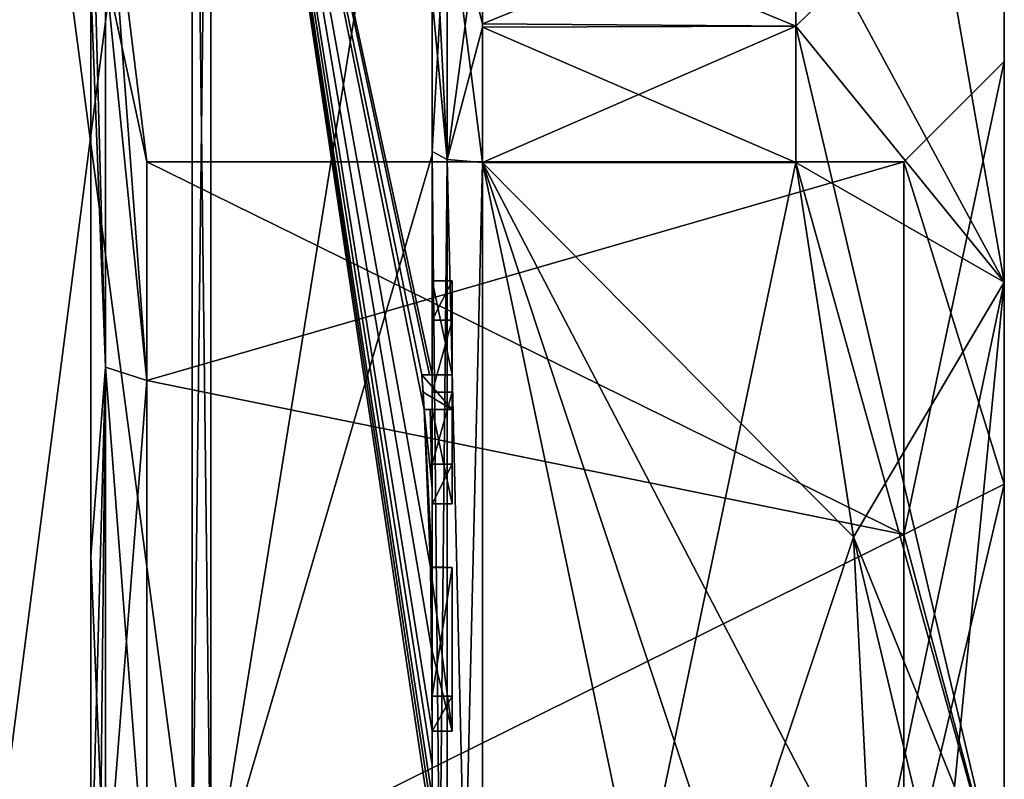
# Model space of a CAD drawing. Extents: x -23 to 470, y -2000 to 0.
# Tile 243 of 246: x 460 to 470, y -27 to -19. Entities that reach past the tile are written whole.
import ezdxf

# ---------------------------------------------------------------- set-up
doc = ezdxf.new("R2010")
doc.units = 0
doc.header["$LTSCALE"] = 68.916985
for name, color, linetype in [('1405', 7, 'CONTINUOUS'), ('1406', 7, 'CONTINUOUS'), ('1409', 7, 'CONTINUOUS'), ('1412', 7, 'CONTINUOUS'), ('1417', 7, 'CONTINUOUS'), ('1418', 7, 'CONTINUOUS'), ('1419', 7, 'CONTINUOUS'), ('1420', 7, 'CONTINUOUS'), ('1421', 7, 'CONTINUOUS'), ('1425', 7, 'CONTINUOUS'), ('1426', 7, 'CONTINUOUS'), ('1428', 7, 'CONTINUOUS'), ('1429', 7, 'CONTINUOUS'), ('1430', 7, 'CONTINUOUS'), ('1431', 7, 'CONTINUOUS'), ('1432', 7, 'CONTINUOUS'), ('1463', 7, 'CONTINUOUS'), ('1469', 7, 'CONTINUOUS'), ('1470', 7, 'CONTINUOUS'), ('1471', 7, 'CONTINUOUS'), ('1472', 7, 'CONTINUOUS'), ('1490', 7, 'CONTINUOUS'), ('1493', 7, 'CONTINUOUS'), ('1496', 7, 'CONTINUOUS'), ('1531', 7, 'CONTINUOUS'), ('1532', 7, 'CONTINUOUS'), ('1533', 7, 'CONTINUOUS'), ('1534', 7, 'CONTINUOUS'), ('1535', 7, 'CONTINUOUS'), ('1536', 7, 'CONTINUOUS'), ('1537', 7, 'CONTINUOUS'), ('1538', 7, 'CONTINUOUS'), ('1539', 7, 'CONTINUOUS'), ('1540', 7, 'CONTINUOUS'), ('1541', 7, 'CONTINUOUS'), ('1587', 7, 'CONTINUOUS'), ('1588', 7, 'CONTINUOUS'), ('1592', 7, 'CONTINUOUS'), ('1594', 7, 'CONTINUOUS')]:
    doc.layers.add(name, color=color, linetype=linetype)

msp = doc.modelspace()

# ---------------------------------------------------------------- linework, layer by layer
at = {"layer": '1405', "linetype": 'CONTINUOUS'}
for points in [[(470.1, -19.55), (470.1, -23.7629, -7.3107), (470.1, -15.5), (470.1, -19.55)], [(470.1, -17.1745, 6.2494), (470.1, -19.55), (470.1, -15.5), (470.1, -17.1745, 6.2494)], [(470.1, -15.5), (470.1, -23.7629, -7.3107), (470.1, -17.1745, -6.2494), (470.1, -15.5)], [(470.1, -23.764, 7.3114), (470.1, -19.55), (470.1, -17.1745, 6.2494), (470.1, -23.764, 7.3114)], [(470.1, -21.7506, 10.8255), (470.1, -23.764, 7.3114), (470.1, -17.1745, 6.2494), (470.1, -21.7506, 10.8255)], [(470.1, -23.7629, -7.3107), (470.1, -27.9993, -8.4499), (470.1, -17.1745, -6.2494), (470.1, -23.7629, -7.3107)], [(470.1, -17.1745, -6.2494), (470.1, -27.9993, -8.4499), (470.1, -34.2494, -10.8255), (470.1, -17.1745, -6.2494)], [(470.1, -21.7506, -10.8255), (470.1, -17.1745, -6.2494), (470.1, -34.2494, -10.8255), (470.1, -21.7506, -10.8255)], [(470.1, -28.0007, 8.4499), (470.1, -23.764, 7.3114), (470.1, -21.7506, 10.8255), (470.1, -28.0007, 8.4499)], [(470.1, -28.0007, 8.4499), (470.1, -21.7506, 10.8255), (470.1, -38.8255, 6.2494), (470.1, -28.0007, 8.4499)], [(470.1, -21.7506, 10.8255), (470.1, -28, 12.5), (470.1, -34.2494, 10.8255), (470.1, -21.7506, 10.8255)], [(470.1, -38.8255, 6.2494), (470.1, -21.7506, 10.8255), (470.1, -34.2494, 10.8255), (470.1, -38.8255, 6.2494)], [(470.1, -28, -12.5), (470.1, -21.7506, -10.8255), (470.1, -34.2494, -10.8255), (470.1, -28, -12.5)]]:
    msp.add_3dface(points, dxfattribs=at)
at = {"layer": '1406', "linetype": 'CONTINUOUS'}
for points in [[(464.9, -20.5597, 15.95), (464.9, -35.4403, 15.95), (468.0232, -20.5597, 15.95), (464.9, -20.5597, 15.95)], [(468.0232, -20.5597, 15.95), (464.9, -35.4403, 15.95), (468.5978, -24.2917, 15.95), (468.0232, -20.5597, 15.95)], [(468.5978, -24.2917, 15.95), (464.9, -35.4403, 15.95), (468.7857, -28, 15.95), (468.5978, -24.2917, 15.95)]]:
    msp.add_3dface(points, dxfattribs=at)
at = {"layer": '1409', "linetype": 'CONTINUOUS'}
for points in [[(464.9, -35.4403, -15.95), (464.9, -20.5597, -15.95), (468.0232, -35.4403, -15.95), (464.9, -35.4403, -15.95)], [(468.0232, -35.4403, -15.95), (464.9, -20.5597, -15.95), (468.5978, -31.7083, -15.95), (468.0232, -35.4403, -15.95)], [(468.5978, -31.7083, -15.95), (464.9, -20.5597, -15.95), (468.7857, -28, -15.95), (468.5978, -31.7083, -15.95)], [(468.7857, -28, -15.95), (464.9, -20.5597, -15.95), (468.5976, -24.2903, -15.95), (468.7857, -28, -15.95)], [(468.5976, -24.2903, -15.95), (464.9, -20.5597, -15.95), (468.0232, -20.5597, -15.95), (468.5976, -24.2903, -15.95)]]:
    msp.add_3dface(points, dxfattribs=at)
at = {"layer": '1412', "linetype": 'CONTINUOUS'}
for points in [[(464.4, -14.2777, 13.8546), (464.4, -20.4802, 17.9917), (464.4, -17.529, 14.7638), (464.4, -14.2777, 13.8546)], [(464.4, -22.674, -18.7586), (464.4, -16.4145, -15.6852), (464.4, -22.674, -18.2158), (464.4, -22.674, -18.7586)], [(464.4, -22.674, -18.2158), (464.4, -16.4145, -15.6852), (464.4, -20.4497, -16.45), (464.4, -22.674, -18.2158)], [(464.4, -20.4497, -16.45), (464.4, -16.4145, -15.6852), (464.4, -18.9608, -15.6813), (464.4, -20.4497, -16.45)], [(464.4, -17.529, 14.7638), (464.4, -20.4802, 17.9917), (464.4, -18.9214, 15.6584), (464.4, -17.529, 14.7638)], [(464.4, -18.9214, 15.6584), (464.4, -20.4802, 17.9917), (464.4, -20.4497, 16.45), (464.4, -18.9214, 15.6584)], [(464.4, -21.7364, -16.5), (464.4, -22.674, -18.2158), (464.4, -20.4497, -16.45), (464.4, -21.7364, -16.5)], [(464.4, -35.5503, -16.45), (464.4, -21.7364, -16.5), (464.4, -20.4497, -16.45), (464.4, -35.5503, -16.45)], [(464.4, -26.85, 16.5), (464.4, -29.0506, 16.5), (464.4, -20.4497, 16.45), (464.4, -26.85, 16.5)], [(464.4, -20.4497, 16.45), (464.4, -29.0506, 16.5), (464.4, -35.5503, 16.45), (464.4, -20.4497, 16.45)], [(464.4, -26.85, 16.7828), (464.4, -26.85, 16.5), (464.4, -20.4497, 16.45), (464.4, -26.85, 16.7828)], [(464.4, -20.4802, 17.9917), (464.4, -26.85, 16.7828), (464.4, -20.4497, 16.45), (464.4, -20.4802, 17.9917)], [(464.4, -27.7791, 19.4994), (464.4, -26.85, 16.7828), (464.4, -20.4802, 17.9917), (464.4, -27.7791, 19.4994)], [(464.4, -22.1297, -16.5), (464.4, -21.7364, -16.5), (464.4, -35.5503, -16.45), (464.4, -22.1297, -16.5)], [(464.4, -22.8483, -17.8501), (464.4, -22.1297, -16.5), (464.4, -23.5648, -16.5), (464.4, -22.8483, -17.8501)], [(464.4, -23.5648, -16.5), (464.4, -22.1297, -16.5), (464.4, -35.5503, -16.45), (464.4, -23.5648, -16.5)], [(464.4, -23.0206, -18.2158), (464.4, -23.9582, -16.5), (464.4, -23.0206, -18.8535), (464.4, -23.0206, -18.2158)], [(464.4, -23.0206, -18.8535), (464.4, -23.9582, -16.5), (464.4, -23.8037, -19.0431), (464.4, -23.0206, -18.8535)], [(464.4, -23.9582, -16.5), (464.4, -23.5648, -16.5), (464.4, -35.5503, -16.45), (464.4, -23.9582, -16.5)], [(464.4, -23.8037, -19.0431), (464.4, -23.9582, -16.5), (464.4, -24.5874, -19.1964), (464.4, -23.8037, -19.0431)], [(464.4, -24.5874, -19.1964), (464.4, -23.9582, -16.5), (464.4, -25.8781, -16.5), (464.4, -24.5874, -19.1964)], [(464.4, -25.8781, -16.5), (464.4, -23.9582, -16.5), (464.4, -35.5503, -16.45), (464.4, -25.8781, -16.5)], [(464.4, -25.8781, -19.196), (464.4, -24.5874, -19.1964), (464.4, -25.8781, -16.5), (464.4, -25.8781, -19.196)], [(464.4, -26.2268, -16.5), (464.4, -25.8781, -16.5), (464.4, -35.5503, -16.45), (464.4, -26.2268, -16.5)], [(464.4, -26.2268, -19.4192), (464.4, -26.2268, -16.5), (464.4, -27.8639, -16.5), (464.4, -26.2268, -19.4192)], [(464.4, -27.8639, -16.5), (464.4, -26.2268, -16.5), (464.4, -35.5503, -16.45), (464.4, -27.8639, -16.5)], [(464.4, -26.5602, -19.4468), (464.4, -26.2268, -19.4192), (464.4, -27.8639, -16.5), (464.4, -26.5602, -19.4468)], [(464.4, -26.894, -19.4686), (464.4, -26.5602, -19.4468), (464.4, -27.8639, -16.5), (464.4, -26.894, -19.4686)]]:
    msp.add_3dface(points, dxfattribs=at)
at = {"layer": '1417', "linetype": 'CONTINUOUS'}
for points in [[(462.1949, -28, 21.9825), (464.4, -14.2777, 13.8546), (462.1949, -12.456, 15.544), (462.1949, -28, 21.9825)], [(464.4, -20.4802, 17.9917), (464.4, -14.2777, 13.8546), (462.1949, -28, 21.9825), (464.4, -20.4802, 17.9917)], [(464.4, -27.7791, 19.4994), (464.4, -20.4802, 17.9917), (462.1949, -28, 21.9825), (464.4, -27.7791, 19.4994)]]:
    msp.add_3dface(points, dxfattribs=at)
at = {"layer": '1418', "linetype": 'CONTINUOUS'}
for points in [[(464.4, -16.4145, -15.6852), (464.4, -22.674, -18.7586), (462.1949, -12.456, -15.544), (464.4, -16.4145, -15.6852)], [(462.1949, -12.456, -15.544), (464.4, -22.674, -18.7586), (464.3737, -22.674, -19.1341), (462.1949, -12.456, -15.544)], [(462.1949, -12.456, -15.544), (464.4, -26.5602, -19.4468), (464.3998, -26.8838, -19.5), (462.1949, -12.456, -15.544)], [(464.4, -26.5602, -19.4468), (462.1949, -12.456, -15.544), (464.3987, -26.2268, -19.5), (464.4, -26.5602, -19.4468)], [(462.1949, -28, -21.9825), (462.1949, -12.456, -15.544), (464.4, -27.2495, -19.5), (462.1949, -28, -21.9825)], [(464.4, -27.2495, -19.5), (462.1949, -12.456, -15.544), (464.3999, -27.0666, -19.5), (464.4, -27.2495, -19.5)], [(464.3999, -27.0666, -19.5), (462.1949, -12.456, -15.544), (464.3998, -26.8838, -19.5), (464.3999, -27.0666, -19.5)], [(464.3987, -26.2268, -19.5), (462.1949, -12.456, -15.544), (464.3941, -25.4044, -19.5), (464.3987, -26.2268, -19.5)], [(464.3941, -25.4044, -19.5), (462.1949, -12.456, -15.544), (464.3825, -24.5939, -19.5), (464.3941, -25.4044, -19.5)], [(464.3825, -24.5939, -19.5), (462.1949, -12.456, -15.544), (464.3204, -23.0206, -19.5), (464.3825, -24.5939, -19.5)], [(464.3204, -23.0206, -19.5), (462.1949, -12.456, -15.544), (464.2958, -22.674, -19.5), (464.3204, -23.0206, -19.5)], [(464.2958, -22.674, -19.5), (462.1949, -12.456, -15.544), (464.3737, -22.674, -19.1341), (464.2958, -22.674, -19.5)], [(464.3087, -22.8463, -19.5), (464.3204, -23.0206, -19.5), (464.2958, -22.674, -19.5), (464.3087, -22.8463, -19.5)], [(464.4, -23.8037, -19.0431), (464.4, -24.5874, -19.1964), (464.3204, -23.0206, -19.5), (464.4, -23.8037, -19.0431)], [(464.38, -23.0206, -19.18), (464.4, -23.8037, -19.0431), (464.3204, -23.0206, -19.5), (464.38, -23.0206, -19.18)], [(464.4, -24.5874, -19.1964), (464.3957, -24.5939, -19.3494), (464.3204, -23.0206, -19.5), (464.4, -24.5874, -19.1964)], [(464.3957, -24.5939, -19.3494), (464.3825, -24.5939, -19.5), (464.3204, -23.0206, -19.5), (464.3957, -24.5939, -19.3494)], [(464.4, -23.0206, -18.8535), (464.4, -23.8037, -19.0431), (464.38, -23.0206, -19.18), (464.4, -23.0206, -18.8535)], [(464.3997, -26.2268, -19.4596), (464.4, -26.5602, -19.4468), (464.3987, -26.2268, -19.5), (464.3997, -26.2268, -19.4596)], [(464.4, -26.2268, -19.4192), (464.4, -26.5602, -19.4468), (464.3997, -26.2268, -19.4596), (464.4, -26.2268, -19.4192)], [(464.3998, -26.8838, -19.5), (464.4, -26.5602, -19.4468), (464.3999, -26.8889, -19.4843), (464.3998, -26.8838, -19.5)], [(464.4, -26.5602, -19.4468), (464.4, -26.894, -19.4686), (464.3999, -26.8889, -19.4843), (464.4, -26.5602, -19.4468)]]:
    msp.add_3dface(points, dxfattribs=at)
at = {"layer": '1419', "linetype": 'CONTINUOUS'}
for points in [[(462.0094, -28, -21.9698), (460, -12.8374, -15.1637), (462.0094, -12.465, -15.535), (462.0094, -28, -21.9698)], [(460, -28, -21.4438), (460, -12.8374, -15.1637), (462.0094, -28, -21.9698), (460, -28, -21.4438)]]:
    msp.add_3dface(points, dxfattribs=at)
at = {"layer": '1420', "linetype": 'CONTINUOUS'}
for points in [[(460, -12.8374, 15.1637), (460, -28, 21.4438), (462.0094, -12.465, 15.535), (460, -12.8374, 15.1637)], [(462.0094, -12.465, 15.535), (460, -28, 21.4438), (462.0094, -28, 21.9698), (462.0094, -12.465, 15.535)]]:
    msp.add_3dface(points, dxfattribs=at)
at = {"layer": '1421', "linetype": 'CONTINUOUS'}
for points in [[(461.5562, -20.55), (461.5562, -22.7321, 5.2679), (461.1443, -17.1953, 0), (461.5562, -20.55)], [(461.1443, -18.6429, -5.4023), (461.5562, -20.55), (461.1443, -17.1953, 0), (461.1443, -18.6429, -5.4023)], [(461.1443, -17.1953, 0), (461.5562, -22.7321, 5.2679), (461.1443, -18.6429, 5.4023), (461.1443, -17.1953, 0)], [(461.5562, -22.7321, -5.2679), (461.5562, -20.55), (461.1443, -18.6429, -5.4023), (461.5562, -22.7321, -5.2679)], [(461.1443, -18.6429, 5.4023), (461.5562, -22.7321, 5.2679), (461.1443, -22.5977, 9.3571), (461.1443, -18.6429, 5.4023)], [(461.1443, -22.5977, -9.3571), (461.5562, -22.7321, -5.2679), (461.1443, -18.6429, -5.4023), (461.1443, -22.5977, -9.3571)], [(461.5562, -22.7321, 5.2679), (461.5562, -28, 7.45), (461.1443, -22.5977, 9.3571), (461.5562, -22.7321, 5.2679)], [(461.5562, -28, 7.45), (461.1443, -28, 10.8047), (461.1443, -22.5977, 9.3571), (461.5562, -28, 7.45)], [(461.1443, -28, -10.8047), (461.5562, -22.7321, -5.2679), (461.1443, -22.5977, -9.3571), (461.1443, -28, -10.8047)], [(461.5562, -28, -7.45), (461.5562, -22.7321, -5.2679), (461.1443, -28, -10.8047), (461.5562, -28, -7.45)]]:
    msp.add_3dface(points, dxfattribs=at)
at = {"layer": '1425', "linetype": 'CONTINUOUS'}
for points in [[(462.1949, -28, 21.9825), (462.1949, -12.456, 15.544), (462.0094, -28, 21.9698), (462.1949, -28, 21.9825)], [(462.1949, -12.456, 15.544), (462.0094, -12.465, 15.535), (462.0094, -28, 21.9698), (462.1949, -12.456, 15.544)]]:
    msp.add_3dface(points, dxfattribs=at)
at = {"layer": '1426', "linetype": 'CONTINUOUS'}
for points in [[(462.1949, -12.456, -15.544), (462.1949, -28, -21.9825), (462.0094, -12.465, -15.535), (462.1949, -12.456, -15.544)], [(462.1949, -28, -21.9825), (462.0094, -28, -21.9698), (462.0094, -12.465, -15.535), (462.1949, -28, -21.9825)]]:
    msp.add_3dface(points, dxfattribs=at)
at = {"layer": '1428', "linetype": 'CONTINUOUS'}
for points in [[(470.1, -21.7506, -10.8255), (468.0232, -17.907, -14.4185), (468.7857, -14.1869, -7.975), (470.1, -21.7506, -10.8255)], [(470.1, -17.1745, -6.2494), (470.1, -21.7506, -10.8255), (468.7857, -14.1869, -7.975), (470.1, -17.1745, -6.2494)], [(470.1, -21.7506, 10.8255), (470.1, -17.1745, 6.2494), (468.0232, -19.2, 15.242), (470.1, -21.7506, 10.8255)], [(470.1, -17.1745, 6.2494), (468.0232, -17.907, 14.4185), (468.0232, -19.2, 15.242), (470.1, -17.1745, 6.2494)], [(468.0232, -17.907, -14.4185), (470.1, -21.7506, -10.8255), (468.0232, -19.2, -15.242), (468.0232, -17.907, -14.4185)], [(468.0232, -20.5597, 15.95), (470.1, -21.7506, 10.8255), (468.0232, -19.2, 15.242), (468.0232, -20.5597, 15.95)], [(470.1, -21.7506, -10.8255), (470.1, -28, -12.5), (468.0232, -19.2, -15.242), (470.1, -21.7506, -10.8255)], [(470.1, -28, -12.5), (468.0232, -20.5597, -15.95), (468.0232, -19.2, -15.242), (470.1, -28, -12.5)], [(470.1, -21.7506, 10.8255), (468.0232, -20.5597, 15.95), (468.5978, -24.2917, 15.95), (470.1, -21.7506, 10.8255)], [(470.1, -28, -12.5), (468.5976, -24.2903, -15.95), (468.0232, -20.5597, -15.95), (470.1, -28, -12.5)], [(470.1, -21.7506, 10.8255), (468.5978, -24.2917, 15.95), (468.7857, -28, 15.95), (470.1, -21.7506, 10.8255)], [(470.1, -21.7506, 10.8255), (468.7857, -28, 15.95), (469.4827, -28, 14.2402), (470.1, -21.7506, 10.8255)], [(470.1, -28, 12.5), (470.1, -21.7506, 10.8255), (469.4827, -28, 14.2402), (470.1, -28, 12.5)], [(468.5976, -24.2903, -15.95), (470.1, -28, -12.5), (469.4827, -28, -14.2402), (468.5976, -24.2903, -15.95)], [(468.7857, -28, -15.95), (468.5976, -24.2903, -15.95), (469.4827, -28, -14.2402), (468.7857, -28, -15.95)]]:
    msp.add_3dface(points, dxfattribs=at)
at = {"layer": '1429', "linetype": 'CONTINUOUS'}
for points in [[(469.1, -20.55), (469.1, -24.2663, 6.4468), (461.5562, -20.55), (469.1, -20.55)], [(461.5562, -20.55), (469.1, -24.2663, 6.4468), (461.5562, -22.7321, 5.2679), (461.5562, -20.55)], [(469.1, -24.2663, 6.4468), (461.5562, -28, 7.45), (461.5562, -22.7321, 5.2679), (469.1, -24.2663, 6.4468)], [(469.1, -28.0008, 7.45), (461.5562, -28, 7.45), (469.1, -24.2663, 6.4468), (469.1, -28.0008, 7.45)]]:
    msp.add_3dface(points, dxfattribs=at)
at = {"layer": '1430', "linetype": 'CONTINUOUS'}
for points in [[(469.1, -20.55), (461.5562, -20.55), (461.5562, -22.7321, -5.2679), (469.1, -20.55)], [(469.1, -24.2648, -6.446), (469.1, -20.55), (461.5562, -22.7321, -5.2679), (469.1, -24.2648, -6.446)], [(461.5562, -28, -7.45), (469.1, -24.2648, -6.446), (461.5562, -22.7321, -5.2679), (461.5562, -28, -7.45)], [(469.1, -27.9992, -7.45), (469.1, -24.2648, -6.446), (461.5562, -28, -7.45), (469.1, -27.9992, -7.45)]]:
    msp.add_3dface(points, dxfattribs=at)
at = {"layer": '1431', "linetype": 'CONTINUOUS'}
for points in [[(470.1, -19.55), (470.1, -23.764, 7.3114), (469.1, -20.55), (470.1, -19.55)], [(470.1, -23.764, 7.3114), (469.1, -24.2663, 6.4468), (469.1, -20.55), (470.1, -23.764, 7.3114)], [(470.1, -23.764, 7.3114), (470.1, -28.0007, 8.4499), (469.1, -24.2663, 6.4468), (470.1, -23.764, 7.3114)], [(470.1, -28.0007, 8.4499), (469.1, -28.0008, 7.45), (469.1, -24.2663, 6.4468), (470.1, -28.0007, 8.4499)]]:
    msp.add_3dface(points, dxfattribs=at)
at = {"layer": '1432', "linetype": 'CONTINUOUS'}
for points in [[(470.1, -23.7629, -7.3107), (470.1, -19.55), (469.1, -24.2648, -6.446), (470.1, -23.7629, -7.3107)], [(470.1, -19.55), (469.1, -20.55), (469.1, -24.2648, -6.446), (470.1, -19.55)], [(470.1, -27.9993, -8.4499), (470.1, -23.7629, -7.3107), (469.1, -27.9992, -7.45), (470.1, -27.9993, -8.4499)], [(470.1, -23.7629, -7.3107), (469.1, -24.2648, -6.446), (469.1, -27.9992, -7.45), (470.1, -23.7629, -7.3107)]]:
    msp.add_3dface(points, dxfattribs=at)
at = {"layer": '1463', "linetype": 'CONTINUOUS'}
for points in [[(464.6, -21.7364, -16.5), (464.6, -22.1297, -16.5), (464.6, -22.674, -18.2158), (464.6, -21.7364, -16.5)], [(464.6, -22.674, -18.2158), (464.6, -22.1297, -16.5), (464.6, -22.8483, -17.8501), (464.6, -22.674, -18.2158)], [(464.6, -22.674, -19.5), (464.6, -22.674, -18.2158), (464.6, -22.8483, -17.8501), (464.6, -22.674, -19.5)], [(464.6, -23.0206, -19.5), (464.6, -22.674, -19.5), (464.6, -23.0206, -18.2158), (464.6, -23.0206, -19.5)], [(464.6, -23.0206, -18.2158), (464.6, -22.674, -19.5), (464.6, -22.8483, -17.8501), (464.6, -23.0206, -18.2158)], [(464.6, -23.5648, -16.5), (464.6, -23.0206, -18.2158), (464.6, -22.8483, -17.8501), (464.6, -23.5648, -16.5)], [(464.6, -23.9582, -16.5), (464.6, -23.0206, -18.2158), (464.6, -23.5648, -16.5), (464.6, -23.9582, -16.5)], [(464.6, -24.5939, -19.5), (464.6, -24.5939, -19.196), (464.6, -25.8781, -19.196), (464.6, -24.5939, -19.5)], [(464.6, -26.2268, -19.5), (464.6, -24.5939, -19.5), (464.6, -25.8781, -19.196), (464.6, -26.2268, -19.5)], [(464.6, -26.2268, -16.5), (464.6, -26.2268, -19.5), (464.6, -25.8781, -19.196), (464.6, -26.2268, -16.5)], [(464.6, -25.8781, -16.5), (464.6, -26.2268, -16.5), (464.6, -25.8781, -19.196), (464.6, -25.8781, -16.5)]]:
    msp.add_3dface(points, dxfattribs=at)
at = {"layer": '1469', "linetype": 'CONTINUOUS'}
for points in [[(464.4, -24.5874, -19.1964), (464.4, -25.8781, -19.196), (464.6, -24.5939, -19.196), (464.4, -24.5874, -19.1964)], [(464.6, -24.5939, -19.196), (464.4, -25.8781, -19.196), (464.6, -25.8781, -19.196), (464.6, -24.5939, -19.196)]]:
    msp.add_3dface(points, dxfattribs=at)
at = {"layer": '1470', "linetype": 'CONTINUOUS'}
for points in [[(464.3825, -24.5939, -19.5), (464.3957, -24.5939, -19.3494), (464.6, -24.5939, -19.5), (464.3825, -24.5939, -19.5)], [(464.3957, -24.5939, -19.3494), (464.4, -24.5874, -19.1964), (464.6, -24.5939, -19.5), (464.3957, -24.5939, -19.3494)], [(464.4, -24.5874, -19.1964), (464.6, -24.5939, -19.196), (464.6, -24.5939, -19.5), (464.4, -24.5874, -19.1964)]]:
    msp.add_3dface(points, dxfattribs=at)
at = {"layer": '1471', "linetype": 'CONTINUOUS'}
for points in [[(464.4, -22.1297, -16.5), (464.4, -22.8483, -17.8501), (464.6, -22.1297, -16.5), (464.4, -22.1297, -16.5)], [(464.6, -22.1297, -16.5), (464.4, -22.8483, -17.8501), (464.6, -22.8483, -17.8501), (464.6, -22.1297, -16.5)]]:
    msp.add_3dface(points, dxfattribs=at)
at = {"layer": '1472', "linetype": 'CONTINUOUS'}
for points in [[(464.4, -21.7364, -16.5), (464.4, -22.1297, -16.5), (464.6, -21.7364, -16.5), (464.4, -21.7364, -16.5)], [(464.4, -22.1297, -16.5), (464.6, -22.1297, -16.5), (464.6, -21.7364, -16.5), (464.4, -22.1297, -16.5)]]:
    msp.add_3dface(points, dxfattribs=at)
at = {"layer": '1490', "linetype": 'CONTINUOUS'}
for points in [[(464.4, -35.5503, -16.45), (464.4, -20.4497, -16.45), (464.549, -20.5279, -16.094), (464.4, -35.5503, -16.45)], [(464.4, -35.5503, -16.45), (464.549, -20.5279, -16.094), (464.549, -35.4721, -16.094), (464.4, -35.5503, -16.45)], [(464.549, -20.5279, -16.094), (464.9, -20.5597, -15.95), (464.549, -35.4721, -16.094), (464.549, -20.5279, -16.094)], [(464.9, -20.5597, -15.95), (464.9, -35.4403, -15.95), (464.549, -35.4721, -16.094), (464.9, -20.5597, -15.95)]]:
    msp.add_3dface(points, dxfattribs=at)
at = {"layer": '1493', "linetype": 'CONTINUOUS'}
for points in [[(464.4, -20.4497, 16.45), (464.4, -35.5503, 16.45), (464.549, -35.4721, 16.094), (464.4, -20.4497, 16.45)], [(464.4, -20.4497, 16.45), (464.549, -35.4721, 16.094), (464.549, -20.5279, 16.094), (464.4, -20.4497, 16.45)], [(464.9, -35.4403, 15.95), (464.9, -20.5597, 15.95), (464.549, -20.5279, 16.094), (464.9, -35.4403, 15.95)], [(464.549, -35.4721, 16.094), (464.9, -35.4403, 15.95), (464.549, -20.5279, 16.094), (464.549, -35.4721, 16.094)]]:
    msp.add_3dface(points, dxfattribs=at)
at = {"layer": '1496', "linetype": 'CONTINUOUS'}
for points in [[(461.1443, -18.6429, 5.4023), (461.1443, -22.5977, 9.3571), (461, -17.1699, 3.5193), (461.1443, -18.6429, 5.4023)], [(461, -17.1699, 3.5193), (461.1443, -22.5977, 9.3571), (461, -24.4807, 10.8301), (461, -17.1699, 3.5193)], [(461.1443, -22.5977, -9.3571), (461.1443, -18.6429, -5.4023), (461, -18.7868, -6.6928), (461.1443, -22.5977, -9.3571)], [(461, -28, -11.3877), (461.1443, -22.5977, -9.3571), (461, -18.7868, -6.6928), (461, -28, -11.3877)], [(461.1443, -22.5977, 9.3571), (461.1443, -28, 10.8047), (461, -24.4807, 10.8301), (461.1443, -22.5977, 9.3571)], [(461.1443, -22.5977, -9.3571), (461, -28, -11.3877), (461.0897, -28, -11.1005), (461.1443, -22.5977, -9.3571)], [(461.1443, -28, -10.8047), (461.1443, -22.5977, -9.3571), (461.0897, -28, -11.1005), (461.1443, -28, -10.8047)], [(461, -24.4807, 10.8301), (461.1443, -28, 10.8047), (461, -34.6928, 9.2132), (461, -24.4807, 10.8301)]]:
    msp.add_3dface(points, dxfattribs=at)
at = {"layer": '1531', "linetype": 'CONTINUOUS'}
for points in [[(464.4, -25.8781, -19.196), (464.4, -25.8781, -16.5), (464.6, -25.8781, -19.196), (464.4, -25.8781, -19.196)], [(464.4, -25.8781, -16.5), (464.6, -25.8781, -16.5), (464.6, -25.8781, -19.196), (464.4, -25.8781, -16.5)]]:
    msp.add_3dface(points, dxfattribs=at)
at = {"layer": '1532', "linetype": 'CONTINUOUS'}
for points in [[(464.4, -25.8781, -16.5), (464.4, -26.2268, -16.5), (464.6, -25.8781, -16.5), (464.4, -25.8781, -16.5)], [(464.4, -26.2268, -16.5), (464.6, -26.2268, -16.5), (464.6, -25.8781, -16.5), (464.4, -26.2268, -16.5)]]:
    msp.add_3dface(points, dxfattribs=at)
at = {"layer": '1533', "linetype": 'CONTINUOUS'}
for points in [[(464.3997, -26.2268, -19.4596), (464.3987, -26.2268, -19.5), (464.6, -26.2268, -16.5), (464.3997, -26.2268, -19.4596)], [(464.3987, -26.2268, -19.5), (464.6, -26.2268, -19.5), (464.6, -26.2268, -16.5), (464.3987, -26.2268, -19.5)], [(464.4, -26.2268, -19.4192), (464.3997, -26.2268, -19.4596), (464.6, -26.2268, -16.5), (464.4, -26.2268, -19.4192)], [(464.4, -26.2268, -16.5), (464.4, -26.2268, -19.4192), (464.6, -26.2268, -16.5), (464.4, -26.2268, -16.5)]]:
    msp.add_3dface(points, dxfattribs=at)
at = {"layer": '1534', "linetype": 'CONTINUOUS'}
for points in [[(464.3941, -25.4044, -19.5), (464.3825, -24.5939, -19.5), (464.6, -26.2268, -19.5), (464.3941, -25.4044, -19.5)], [(464.3825, -24.5939, -19.5), (464.6, -24.5939, -19.5), (464.6, -26.2268, -19.5), (464.3825, -24.5939, -19.5)], [(464.3987, -26.2268, -19.5), (464.3941, -25.4044, -19.5), (464.6, -26.2268, -19.5), (464.3987, -26.2268, -19.5)]]:
    msp.add_3dface(points, dxfattribs=at)
at = {"layer": '1535', "linetype": 'CONTINUOUS'}
for points in [[(464.4, -22.8483, -17.8501), (464.4, -23.5648, -16.5), (464.6, -22.8483, -17.8501), (464.4, -22.8483, -17.8501)], [(464.4, -23.5648, -16.5), (464.6, -23.5648, -16.5), (464.6, -22.8483, -17.8501), (464.4, -23.5648, -16.5)]]:
    msp.add_3dface(points, dxfattribs=at)
at = {"layer": '1536', "linetype": 'CONTINUOUS'}
for points in [[(464.4, -23.5648, -16.5), (464.4, -23.9582, -16.5), (464.6, -23.5648, -16.5), (464.4, -23.5648, -16.5)], [(464.4, -23.9582, -16.5), (464.6, -23.9582, -16.5), (464.6, -23.5648, -16.5), (464.4, -23.9582, -16.5)]]:
    msp.add_3dface(points, dxfattribs=at)
at = {"layer": '1537', "linetype": 'CONTINUOUS'}
for points in [[(464.4, -23.9582, -16.5), (464.4, -23.0206, -18.2158), (464.6, -23.9582, -16.5), (464.4, -23.9582, -16.5)], [(464.4, -23.0206, -18.2158), (464.6, -23.0206, -18.2158), (464.6, -23.9582, -16.5), (464.4, -23.0206, -18.2158)]]:
    msp.add_3dface(points, dxfattribs=at)
at = {"layer": '1538', "linetype": 'CONTINUOUS'}
for points in [[(464.38, -23.0206, -19.18), (464.3204, -23.0206, -19.5), (464.6, -23.0206, -18.2158), (464.38, -23.0206, -19.18)], [(464.3204, -23.0206, -19.5), (464.6, -23.0206, -19.5), (464.6, -23.0206, -18.2158), (464.3204, -23.0206, -19.5)], [(464.4, -23.0206, -18.8535), (464.38, -23.0206, -19.18), (464.6, -23.0206, -18.2158), (464.4, -23.0206, -18.8535)], [(464.4, -23.0206, -18.2158), (464.4, -23.0206, -18.8535), (464.6, -23.0206, -18.2158), (464.4, -23.0206, -18.2158)]]:
    msp.add_3dface(points, dxfattribs=at)
at = {"layer": '1539', "linetype": 'CONTINUOUS'}
for points in [[(464.3087, -22.8463, -19.5), (464.2958, -22.674, -19.5), (464.6, -23.0206, -19.5), (464.3087, -22.8463, -19.5)], [(464.2958, -22.674, -19.5), (464.6, -22.674, -19.5), (464.6, -23.0206, -19.5), (464.2958, -22.674, -19.5)], [(464.3204, -23.0206, -19.5), (464.3087, -22.8463, -19.5), (464.6, -23.0206, -19.5), (464.3204, -23.0206, -19.5)]]:
    msp.add_3dface(points, dxfattribs=at)
at = {"layer": '1540', "linetype": 'CONTINUOUS'}
for points in [[(464.2958, -22.674, -19.5), (464.3737, -22.674, -19.1341), (464.6, -22.674, -19.5), (464.2958, -22.674, -19.5)], [(464.3737, -22.674, -19.1341), (464.4, -22.674, -18.7586), (464.6, -22.674, -19.5), (464.3737, -22.674, -19.1341)], [(464.4, -22.674, -18.7586), (464.4, -22.674, -18.2158), (464.6, -22.674, -19.5), (464.4, -22.674, -18.7586)], [(464.4, -22.674, -18.2158), (464.6, -22.674, -18.2158), (464.6, -22.674, -19.5), (464.4, -22.674, -18.2158)]]:
    msp.add_3dface(points, dxfattribs=at)
at = {"layer": '1541', "linetype": 'CONTINUOUS'}
for points in [[(464.4, -22.674, -18.2158), (464.4, -21.7364, -16.5), (464.6, -22.674, -18.2158), (464.4, -22.674, -18.2158)], [(464.4, -21.7364, -16.5), (464.6, -21.7364, -16.5), (464.6, -22.674, -18.2158), (464.4, -21.7364, -16.5)]]:
    msp.add_3dface(points, dxfattribs=at)
at = {"layer": '1587', "linetype": 'CONTINUOUS'}
for points in [[(464.9, -17.907, -14.4185), (468.0232, -17.907, -14.4185), (468.0232, -19.2, -15.242), (464.9, -17.907, -14.4185)], [(464.9, -17.907, -14.4185), (468.0232, -19.2, -15.242), (464.9, -19.2095, -15.2475), (464.9, -17.907, -14.4185)], [(468.0232, -17.907, 14.4185), (464.9, -17.907, 14.4185), (464.9, -19.1768, 15.2286), (468.0232, -17.907, 14.4185)], [(468.0232, -19.2, 15.242), (468.0232, -17.907, 14.4185), (464.9, -19.1768, 15.2286), (468.0232, -19.2, 15.242)], [(464.9, -20.5597, 15.95), (468.0232, -19.2, 15.242), (464.9, -19.1768, 15.2286), (464.9, -20.5597, 15.95)], [(464.9, -20.5597, 15.95), (468.0232, -20.5597, 15.95), (468.0232, -19.2, 15.242), (464.9, -20.5597, 15.95)], [(468.0232, -19.2, -15.242), (468.0232, -20.5597, -15.95), (464.9, -19.2095, -15.2475), (468.0232, -19.2, -15.242)], [(468.0232, -20.5597, -15.95), (464.9, -20.5597, -15.95), (464.9, -19.2095, -15.2475), (468.0232, -20.5597, -15.95)]]:
    msp.add_3dface(points, dxfattribs=at)
at = {"layer": '1588', "linetype": 'CONTINUOUS'}
for points in [[(464.4, -17.529, 14.7638), (464.4, -18.9214, 15.6584), (464.549, -20.5279, 16.094), (464.4, -17.529, 14.7638)], [(464.549, -17.7983, 14.518), (464.4, -17.529, 14.7638), (464.549, -20.5279, 16.094), (464.549, -17.7983, 14.518)], [(464.9, -20.5597, 15.95), (464.9, -19.1768, 15.2286), (464.549, -17.7983, 14.518), (464.9, -20.5597, 15.95)], [(464.9, -20.5597, 15.95), (464.549, -17.7983, 14.518), (464.549, -20.5279, 16.094), (464.9, -20.5597, 15.95)], [(464.9, -19.1768, 15.2286), (464.9, -17.907, 14.4185), (464.549, -17.7983, 14.518), (464.9, -19.1768, 15.2286)], [(464.4, -18.9214, 15.6584), (464.4, -20.4497, 16.45), (464.549, -20.5279, 16.094), (464.4, -18.9214, 15.6584)]]:
    msp.add_3dface(points, dxfattribs=at)
at = {"layer": '1592', "linetype": 'CONTINUOUS'}
for points in [[(464.4, -20.4497, -16.45), (464.4, -18.9608, -15.6813), (464.549, -17.7983, -14.518), (464.4, -20.4497, -16.45)], [(464.4, -20.4497, -16.45), (464.549, -17.7983, -14.518), (464.549, -20.5279, -16.094), (464.4, -20.4497, -16.45)], [(464.549, -17.7983, -14.518), (464.9, -17.907, -14.4185), (464.549, -20.5279, -16.094), (464.549, -17.7983, -14.518)], [(464.9, -17.907, -14.4185), (464.9, -19.2095, -15.2475), (464.549, -20.5279, -16.094), (464.9, -17.907, -14.4185)], [(464.9, -19.2095, -15.2475), (464.9, -20.5597, -15.95), (464.549, -20.5279, -16.094), (464.9, -19.2095, -15.2475)]]:
    msp.add_3dface(points, dxfattribs=at)
at = {"layer": '1594', "linetype": 'CONTINUOUS'}
for points in [[(461, -39.3877, 0), (461, -18.7868, -6.6928), (461, -17.1699, 3.5193), (461, -39.3877, 0)], [(461, -39.3877, 0), (461, -17.1699, 3.5193), (461, -34.6928, 9.2132), (461, -39.3877, 0)], [(461, -17.1699, 3.5193), (461, -24.4807, 10.8301), (461, -34.6928, 9.2132), (461, -17.1699, 3.5193)], [(461, -39.3877, 0), (461, -36.0523, -8.0523), (461, -18.7868, -6.6928), (461, -39.3877, 0)], [(461, -36.0523, -8.0523), (461, -28, -11.3877), (461, -18.7868, -6.6928), (461, -36.0523, -8.0523)]]:
    msp.add_3dface(points, dxfattribs=at)

doc.saveas('drawing.dxf')
